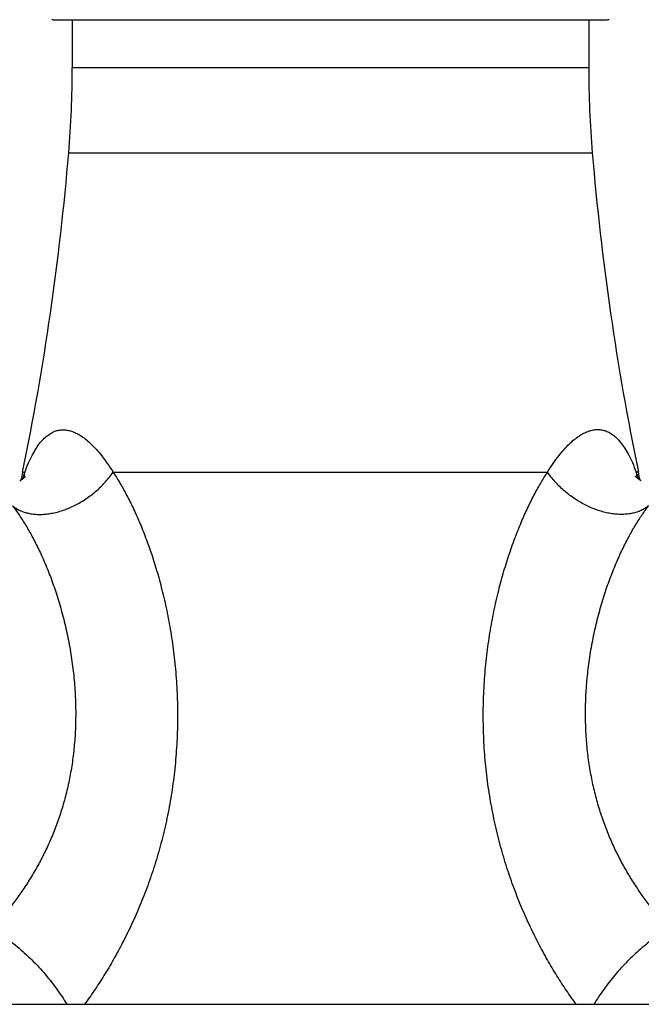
# Model space of a CAD drawing. Header units: millimetres. Extents: x 121 to 953, y -287 to 423.
# Tile 10 of 24: x 237 to 282, y 129 to 201. Entities that reach past the tile are written whole.
import ezdxf

# ---------------------------------------------------------------- set-up
doc = ezdxf.new("R2010")
doc.units = ezdxf.units.MM
doc.header["$LTSCALE"] = 30.734
doc.layers.get('0').update_dxf_attribs({"linetype": 'CONTINUOUS'})

msp = doc.modelspace()

# ---------------------------------------------------------------- linework, layer by layer
at = {"color": 7, "linetype": 'CONTINUOUS'}
for p, q in [((239.384, 201.138), (279.784, 201.138)), ((240.584, 201.138), (240.584, 197.638)), ((278.584, 201.138), (278.584, 197.638)), ((230.574, 128.638), (288.595, 128.638))]:
    msp.add_line(p, q, dxfattribs=at)
at = {"color": 9, "linetype": 'CONTINUOUS'}
for p, q in [((240.584, 197.638), (278.584, 197.638)), ((240.321, 191.351), (278.848, 191.351)), ((236.924, 167.826), (237.091, 167.826)), ((243.587, 167.826), (275.553, 167.826)), ((282.245, 167.826), (282.077, 167.826))]:
    msp.add_line(p, q, dxfattribs=at)
at = {"color": 7, "linetype": 'CONTINUOUS'}
for points in [[(237.133, 167.509), (237.137, 167.516), (237.139, 167.517), (237.136, 167.514), (237.13, 167.506), (237.119, 167.494), (237.104, 167.477), (237.083, 167.456), (237.058, 167.431), (237.028, 167.402), (236.991, 167.37), (236.948, 167.335), (236.898, 167.297), (236.84, 167.255), (236.774, 167.212), (236.712, 167.174)], [(282.456, 167.183), (282.394, 167.221), (282.327, 167.266), (282.268, 167.307), (282.217, 167.347), (282.173, 167.383), (282.136, 167.415), (282.105, 167.444), (282.079, 167.47), (282.058, 167.491), (282.043, 167.509), (282.031, 167.521), (282.025, 167.53), (282.022, 167.533)]]:
    msp.add_lwpolyline(points, dxfattribs=at)
for centre, radius, start, end in [((239.384, 202.638), 1.5, 258.25426, 270), ((279.784, 202.638), 1.5, 270, 281.74574), ((165.584, 197.638), 75, 355.19175, 360), ((353.584, 197.638), 75, 180, 184.80825), ((41.024, 208.115), 200, 348.37847, 355.19175), ((478.145, 208.115), 200, 184.80825, 191.62153), ((432.334, 127.638), 199.5, 168.37847, 168.55222), ((86.834, 127.638), 199.5, 11.45079, 11.62153)]:
    msp.add_arc(centre, radius, start, end, dxfattribs=at)
at = {"color": 9, "linetype": 'CONTINUOUS'}
for centre, radius, start, end in [((248.395, 163.672), 12.043, 159.82287, 162.41131), ((233.665, 168.254), 3.453, 345.37263, 352.87725), ((270.727, 163.657), 12.091, 17.64796, 20.16765), ((285.496, 168.252), 3.445, 187.1014, 194.42982)]:
    msp.add_arc(centre, radius, start, end, dxfattribs=at)
for points, knots in [([(237.091, 167.826), (237.176, 168.061), (237.347, 168.498), (237.63, 169.092), (237.917, 169.588), (238.207, 169.992), (238.497, 170.315), (238.702, 170.491), (238.803, 170.566)], [0, 0, 0, 0, 0.22908, 0.429229, 0.602973, 0.753316, 0.884393, 1, 1, 1, 1]), ([(238.803, 170.566), (238.895, 170.633), (239.08, 170.751), (239.376, 170.875), (239.677, 170.941), (239.983, 170.954), (240.296, 170.913), (240.615, 170.82), (240.944, 170.673), (241.282, 170.471), (241.633, 170.21), (241.997, 169.884), (242.376, 169.488), (242.771, 169.015), (243.183, 168.456), (243.451, 168.047), (243.587, 167.826)], [0, 0, 0, 0, 0.054922, 0.105949, 0.154862, 0.20352, 0.253632, 0.306773, 0.364293, 0.427462, 0.497573, 0.575931, 0.663892, 0.762895, 0.874378, 1, 1, 1, 1]), ([(275.553, 167.826), (275.689, 168.047), (275.955, 168.459), (276.366, 169.02), (276.761, 169.496), (277.141, 169.894), (277.506, 170.222), (277.858, 170.486), (278.199, 170.69), (278.53, 170.839), (278.852, 170.933), (279.168, 170.974), (279.477, 170.962), (279.781, 170.895), (280.082, 170.769), (280.27, 170.65), (280.362, 170.582)], [0, 0, 0, 0, 0.124942, 0.235971, 0.334688, 0.422492, 0.500783, 0.570894, 0.634113, 0.691721, 0.744995, 0.795282, 0.844148, 0.893313, 0.944657, 1, 1, 1, 1]), ([(280.362, 170.582), (280.462, 170.508), (280.665, 170.333), (280.953, 170.013), (281.242, 169.609), (281.531, 169.11), (281.818, 168.508), (281.991, 168.065), (282.077, 167.826)], [0, 0, 0, 0, 0.113696, 0.243202, 0.392457, 0.566231, 0.768306, 1, 1, 1, 1]), ([(236.184, 165.349), (236.266, 165.283), (236.44, 165.16), (236.725, 165.007), (237.035, 164.885), (237.367, 164.796), (237.719, 164.738), (238.088, 164.714), (238.47, 164.722), (238.864, 164.763), (239.265, 164.837), (239.671, 164.943), (240.079, 165.08), (240.486, 165.247), (240.888, 165.443), (241.283, 165.666), (241.667, 165.914), (242.037, 166.186), (242.391, 166.48), (242.726, 166.792), (243.039, 167.122), (243.327, 167.466), (243.504, 167.705), (243.587, 167.826)], [0, 0, 0, 0, 0.036643, 0.074146, 0.112758, 0.152676, 0.194042, 0.236937, 0.281392, 0.327387, 0.374859, 0.423708, 0.473799, 0.524972, 0.577042, 0.629809, 0.683056, 0.73656, 0.790092, 0.843424, 0.896329, 0.948589, 1, 1, 1, 1]), ([(243.587, 167.826), (243.748, 167.583), (244.072, 167.064), (244.541, 166.227), (245.012, 165.295), (245.481, 164.264), (245.941, 163.133), (246.386, 161.901), (246.807, 160.57), (247.196, 159.145), (247.544, 157.631), (247.84, 156.036), (248.075, 154.372), (248.241, 152.651), (248.329, 150.887), (248.334, 149.101), (248.253, 147.317), (248.088, 145.554), (247.842, 143.825), (247.519, 142.139), (247.125, 140.499), (246.665, 138.913), (246.145, 137.384), (245.574, 135.918), (244.957, 134.52), (244.305, 133.192), (243.625, 131.939), (242.926, 130.763), (242.217, 129.667), (241.729, 128.972), (241.485, 128.638)], [0, 0, 0, 0, 0.021122, 0.0442, 0.069353, 0.096632, 0.126068, 0.157647, 0.191317, 0.226977, 0.264481, 0.303639, 0.344224, 0.38598, 0.428643, 0.471881, 0.515084, 0.557792, 0.599886, 0.64129, 0.681938, 0.721766, 0.760699, 0.798651, 0.835522, 0.871206, 0.905594, 0.938584, 0.970083, 1, 1, 1, 1]), ([(277.666, 128.638), (277.422, 128.971), (276.936, 129.665), (276.228, 130.758), (275.531, 131.93), (274.852, 133.18), (274.201, 134.505), (273.586, 135.9), (273.015, 137.363), (272.496, 138.888), (272.036, 140.471), (271.642, 142.106), (271.318, 143.79), (271.071, 145.515), (270.905, 147.274), (270.822, 149.056), (270.825, 150.839), (270.911, 152.601), (271.074, 154.321), (271.307, 155.985), (271.601, 157.581), (271.946, 159.098), (272.334, 160.527), (272.755, 161.862), (273.199, 163.099), (273.658, 164.237), (274.127, 165.274), (274.598, 166.213), (275.068, 167.057), (275.392, 167.58), (275.553, 167.826)], [0, 0, 0, 0, 0.029845, 0.06127, 0.094182, 0.128493, 0.164101, 0.200896, 0.238773, 0.277633, 0.317388, 0.357964, 0.399294, 0.441314, 0.483949, 0.527082, 0.570266, 0.612893, 0.65463, 0.695218, 0.734404, 0.771962, 0.807702, 0.841476, 0.87318, 0.902756, 0.930189, 0.955501, 0.978731, 1, 1, 1, 1]), ([(282.987, 165.343), (282.905, 165.277), (282.73, 165.155), (282.444, 165.002), (282.133, 164.881), (281.8, 164.791), (281.448, 164.734), (281.078, 164.71), (280.695, 164.719), (280.3, 164.761), (279.897, 164.835), (279.489, 164.941), (279.08, 165.078), (278.671, 165.245), (278.267, 165.441), (277.871, 165.664), (277.485, 165.913), (277.113, 166.185), (276.757, 166.479), (276.42, 166.792), (276.106, 167.122), (275.815, 167.465), (275.637, 167.705), (275.553, 167.826)], [0, 0, 0, 0, 0.036551, 0.073977, 0.112531, 0.152408, 0.193747, 0.23663, 0.281084, 0.327089, 0.374579, 0.423451, 0.473571, 0.524776, 0.57688, 0.629679, 0.682958, 0.736492, 0.790049, 0.843401, 0.896321, 0.948589, 1, 1, 1, 1]), ([(236.184, 165.349), (236.341, 165.143), (236.659, 164.7), (237.125, 163.977), (237.597, 163.158), (238.07, 162.241), (238.535, 161.225), (238.984, 160.115), (239.405, 158.918), (239.789, 157.646), (240.124, 156.315), (240.402, 154.942), (240.615, 153.548), (240.759, 152.15), (240.833, 150.766), (240.836, 149.407), (240.771, 148.085), (240.64, 146.805), (240.447, 145.569), (240.196, 144.38), (239.89, 143.236), (239.532, 142.136), (239.126, 141.08), (238.675, 140.066), (238.183, 139.094), (237.655, 138.165), (237.096, 137.28), (236.514, 136.44), (235.916, 135.648), (235.31, 134.906), (234.898, 134.434), (234.693, 134.206)], [0, 0, 0, 0, 0.023087, 0.048606, 0.076678, 0.107352, 0.140588, 0.176247, 0.214072, 0.253699, 0.294665, 0.336453, 0.378532, 0.420417, 0.461706, 0.502114, 0.541467, 0.579699, 0.616823, 0.652908, 0.688055, 0.722374, 0.755971, 0.788925, 0.821287, 0.853059, 0.884196, 0.914605, 0.94415, 0.972671, 1, 1, 1, 1]), ([(284.48, 134.226), (284.276, 134.454), (283.865, 134.926), (283.262, 135.667), (282.665, 136.458), (282.085, 137.296), (281.527, 138.18), (281, 139.107), (280.51, 140.077), (280.06, 141.089), (279.654, 142.142), (279.297, 143.239), (278.991, 144.38), (278.739, 145.566), (278.546, 146.797), (278.414, 148.074), (278.347, 149.392), (278.349, 150.746), (278.42, 152.126), (278.562, 153.52), (278.773, 154.911), (279.048, 156.282), (279.381, 157.612), (279.762, 158.884), (280.182, 160.083), (280.629, 161.195), (281.095, 162.215), (281.568, 163.137), (282.042, 163.961), (282.509, 164.689), (282.829, 165.136), (282.987, 165.343)], [0, 0, 0, 0, 0.027307, 0.055804, 0.085323, 0.115703, 0.146809, 0.178547, 0.210871, 0.243784, 0.277333, 0.311601, 0.34669, 0.382711, 0.419764, 0.457919, 0.497191, 0.537514, 0.578719, 0.620525, 0.66254, 0.704285, 0.745239, 0.784889, 0.822779, 0.85854, 0.891915, 0.922755, 0.951013, 0.976722, 1, 1, 1, 1]), ([(234.693, 134.206), (234.887, 134.089), (235.273, 133.842), (235.841, 133.44), (236.4, 133.004), (236.947, 132.536), (237.48, 132.039), (237.994, 131.517), (238.486, 130.973), (238.954, 130.41), (239.395, 129.832), (239.804, 129.242), (240.058, 128.84), (240.179, 128.638)], [0, 0, 0, 0, 0.086075, 0.174286, 0.264272, 0.355652, 0.448029, 0.54099, 0.634119, 0.726997, 0.819206, 0.910339, 1, 1, 1, 1]), ([(284.48, 134.226), (284.302, 134.119), (283.946, 133.893), (283.423, 133.528), (282.907, 133.132), (282.399, 132.71), (281.903, 132.263), (281.422, 131.793), (280.957, 131.303), (280.512, 130.795), (280.089, 130.273), (279.689, 129.738), (279.315, 129.194), (279.083, 128.824), (278.972, 128.638)], [0, 0, 0, 0, 0.078822, 0.159459, 0.241639, 0.325071, 0.409452, 0.494468, 0.579802, 0.665129, 0.750128, 0.834479, 0.917871, 1, 1, 1, 1])]:
    msp.add_open_spline(points, degree=3, knots=knots, dxfattribs=at)

doc.saveas('drawing.dxf')
